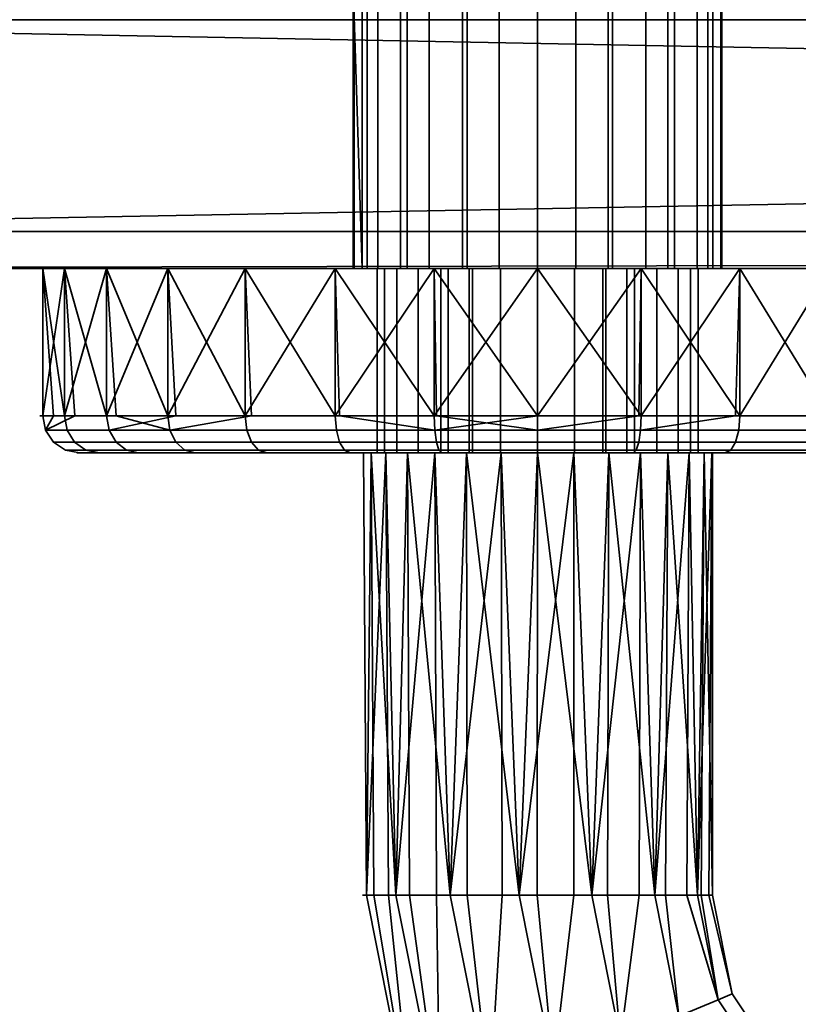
# Model space of a CAD drawing. Header units: millimetres. Extents: x -503 to 6703, y -110 to 249.
# Tile 5 of 256: x -282 to -240, y -83 to -30. Entities that reach past the tile are written whole.
import ezdxf

# ---------------------------------------------------------------- set-up
doc = ezdxf.new("R2010")
doc.units = ezdxf.units.MM
doc.layers.add('151', color=7, linetype='Continuous', true_color=0xffffff)

# ---------------------------------------------------------------- blocks, each defined once
blk = doc.blocks.new('UG_SURFACE_013')
at = {"layer": '151', "color": 35, "linetype": 'Continuous', "lineweight": 35}
for points in [[(-263.239, -43.5, 1011.173), (-263.239, -28, 1011.173), (-264, -28, 1015), (-264, -43.5, 1015)], [(-264, -28, 1015), (-264, -28, 1032), (-264, -43.5, 1032), (-264, -43.5, 1015)], [(-264, -43.5, 1032), (-264, -28, 1032), (-263.239, -28, 1035.827), (-263.239, -43.5, 1035.827)], [(-263.511, -43.5, 1107.09), (-263.945, -43.5, 1102.955), (-264, -28.1, 1104)], [(-263.945, -43.5, 1102.955), (-263.945, -28.1, 1102.955), (-264, -28.1, 1104)], [(-264, -28.1, 1104), (-263.511, -28.1, 1107.09), (-263.511, -43.5, 1107.09)], [(-262.66, -43.5, 1099), (-262.66, -28.1, 1099), (-263.945, -28.1, 1102.955), (-263.945, -43.5, 1102.955)], [(-263.511, -43.5, 1107.09), (-263.511, -28.1, 1107.09), (-261.431, -28.1, 1110.691), (-261.431, -43.5, 1110.691)], [(-261.071, -43.5, 1007.929), (-261.071, -28, 1007.929), (-263.239, -28, 1011.173), (-263.239, -43.5, 1011.173)], [(-263.239, -43.5, 1035.827), (-263.239, -28, 1035.827), (-261.071, -28, 1039.071), (-261.071, -43.5, 1039.071)], [(-259.878, -43.5, 1095.91), (-259.878, -28.1, 1095.91), (-262.66, -28.1, 1099), (-262.66, -43.5, 1099)], [(-261.431, -43.5, 1110.691), (-261.431, -28.1, 1110.691), (-258.067, -28.1, 1113.135), (-258.067, -43.5, 1113.135)], [(-257.827, -43.5, 1005.761), (-257.827, -28, 1005.761), (-261.071, -28, 1007.929), (-261.071, -43.5, 1007.929)], [(-261.071, -43.5, 1039.071), (-261.071, -28, 1039.071), (-257.827, -28, 1041.239), (-257.827, -43.5, 1041.239)], [(-256.079, -43.5, 1094.218), (-256.079, -28.1, 1094.218), (-259.878, -28.1, 1095.91), (-259.878, -43.5, 1095.91)], [(-258.067, -43.5, 1113.135), (-258.067, -28.1, 1113.135), (-254, -28.1, 1114), (-254, -43.5, 1114)], [(-254, -43.5, 1005), (-254, -28, 1005), (-257.827, -28, 1005.761), (-257.827, -43.5, 1005.761)], [(-257.827, -43.5, 1041.239), (-257.827, -28, 1041.239), (-254, -28, 1042), (-254, -43.5, 1042)], [(-251.921, -43.5, 1094.218), (-251.921, -28.1, 1094.218), (-256.079, -28.1, 1094.218), (-256.079, -43.5, 1094.218)], [(-250.173, -43.5, 1005.761), (-250.173, -28, 1005.761), (-254, -28, 1005), (-254, -43.5, 1005)], [(-254, -43.5, 1042), (-254, -28, 1042), (-250.173, -28, 1041.239), (-250.173, -43.5, 1041.239)], [(-254, -43.5, 1114), (-254, -28.1, 1114), (-249.933, -28.1, 1113.135), (-249.933, -43.5, 1113.135)], [(-248.122, -43.5, 1095.91), (-248.122, -28.1, 1095.91), (-251.921, -28.1, 1094.218), (-251.921, -43.5, 1094.218)], [(-246.929, -43.5, 1007.929), (-246.929, -28, 1007.929), (-250.173, -28, 1005.761), (-250.173, -43.5, 1005.761)], [(-250.173, -43.5, 1041.239), (-250.173, -28, 1041.239), (-246.929, -28, 1039.071), (-246.929, -43.5, 1039.071)], [(-249.933, -43.5, 1113.135), (-249.933, -28.1, 1113.135), (-246.569, -28.1, 1110.691), (-246.569, -43.5, 1110.691)], [(-245.34, -43.5, 1099), (-245.34, -28.1, 1099), (-248.122, -28.1, 1095.91), (-248.122, -43.5, 1095.91)], [(-244.761, -43.5, 1011.173), (-244.761, -28, 1011.173), (-246.929, -28, 1007.929), (-246.929, -43.5, 1007.929)], [(-246.929, -43.5, 1039.071), (-246.929, -28, 1039.071), (-244.761, -28, 1035.827), (-244.761, -43.5, 1035.827)], [(-246.569, -43.5, 1110.691), (-246.569, -28.1, 1110.691), (-244.489, -28.1, 1107.09), (-244.489, -43.5, 1107.09)], [(-244.055, -43.5, 1102.955), (-244.055, -28.1, 1102.955), (-245.34, -28.1, 1099), (-245.34, -43.5, 1099)], [(-244, -43.5, 1015), (-244, -28, 1015), (-244.761, -28, 1011.173), (-244.761, -43.5, 1011.173)], [(-244.761, -43.5, 1035.827), (-244.761, -28, 1035.827), (-244, -28, 1032), (-244, -43.5, 1032)], [(-244.489, -43.5, 1107.09), (-244.489, -28.1, 1107.09), (-244.055, -28.1, 1102.955), (-244.055, -43.5, 1102.955)], [(-244, -28, 1032), (-244, -28, 1015), (-244, -43.5, 1015), (-244, -43.5, 1032)], [(-322, -30, 2030), (-322, -43.5, 2030), (322, -43.5, 2030), (322, -42.218, 2030)], [(322, -42.218, 2030), (322, -30, 2030), (-322, -30, 2030)], [(-309, -30), (309, -30), (-322, -41.5)], [(309, -30), (322, -30), (322, -41.5), (-322, -41.5)], [(-322, -43.5, 2), (-322, -41.5), (322, -41.5), (322, -42.218, 0.718)], [(322, -42.218, 0.718), (322, -43.5, 2), (-322, -43.5, 2)], [(-322, -43.5, 2030), (-279.679, -43.5, 1032.344), (-280.852, -43.5, 1101.178)], [(-280.852, -43.5, 1101.178), (-279.679, -43.5, 1112.343), (-322, -43.5, 2030)], [(-279.679, -43.5, 1112.343), (-274.065, -43.5, 1122.066), (-322, -43.5, 2030)], [(-322, -43.5, 2), (322, -43.5, 2), (322, -43.5, 143.825)], [(-322, -43.5, 2), (-277.383, -43.5, 1010.5), (-280.852, -43.5, 1021.178)], [(-274.065, -43.5, 1122.066), (-264.982, -43.5, 1128.666), (-322, -43.5, 2030)], [(-280.852, -43.5, 1021.178), (-322, -43.5, 2030), (-322, -43.5, 2)], [(-280.852, -43.5, 1021.178), (-279.679, -43.5, 1032.344), (-322, -43.5, 2030)], [(-322, -43.5, 2030), (-264.982, -43.5, 1128.666), (-254, -43.5, 1131)], [(-322, -43.5, 2), (-259.614, -43.5, 997.59), (-269.87, -43.5, 1002.156)], [(-254, -43.5, 1131), (-243.018, -43.5, 1128.666), (322, -43.5, 2030), (-322, -43.5, 2030)], [(-269.87, -43.5, 1002.156), (-277.383, -43.5, 1010.5), (-322, -43.5, 2)], [(-322, -43.5, 2), (-248.386, -43.5, 997.59), (-259.614, -43.5, 997.59)], [(322, -43.5, 143.825), (-238.13, -43.5, 1002.156), (-248.386, -43.5, 997.59), (-322, -43.5, 2)], [(-280.852, -43.5, 1101.178), (-279.679, -43.5, 1032.344), (-274.065, -43.5, 1042.067)], [(-274.065, -43.5, 1042.067), (-264.982, -43.5, 1048.666), (-280.852, -43.5, 1101.178)], [(-277.383, -43.5, 1090.5), (-280.852, -43.5, 1101.178), (-264.982, -43.5, 1048.666)], [(-279.679, -51.5, 1015.657), (-280.852, -43.5, 1021.178), (-277.383, -43.5, 1010.5)], [(-280.852, -43.5, 1021.178), (-280.265, -51.5, 1021.239), (-280.852, -51.5, 1026.822)], [(-280.852, -51.5, 1026.822), (-279.679, -43.5, 1032.344), (-280.852, -43.5, 1021.178)], [(-280.852, -51.5, 1026.822), (-279.117, -51.5, 1032.161), (-279.679, -43.5, 1032.344)], [(-279.679, -51.5, 1015.657), (-280.265, -51.5, 1021.239), (-280.852, -43.5, 1021.178)], [(-280.852, -43.5, 1101.178), (-280.852, -51.5, 1101.178), (-279.679, -51.5, 1112.343), (-279.679, -43.5, 1112.343)], [(-277.383, -43.5, 1090.5), (-277.383, -51.5, 1090.5), (-280.852, -51.5, 1101.178), (-280.852, -43.5, 1101.178)], [(-277.383, -43.5, 1010.5), (-276.872, -51.5, 1010.795), (-279.679, -51.5, 1015.657)], [(-279.679, -43.5, 1032.344), (-279.117, -51.5, 1032.161), (-277.383, -51.5, 1037.5)], [(-277.383, -51.5, 1037.5), (-274.065, -43.5, 1042.067), (-279.679, -43.5, 1032.344)], [(-279.679, -43.5, 1112.343), (-279.679, -51.5, 1112.343), (-274.065, -51.5, 1122.066), (-274.065, -43.5, 1122.066)], [(-269.87, -43.5, 1082.157), (-277.383, -43.5, 1090.5), (-264.982, -43.5, 1048.666)], [(-277.383, -43.5, 1010.5), (-269.87, -43.5, 1002.156), (-274.065, -51.5, 1005.934)], [(-277.383, -51.5, 1037.5), (-273.626, -51.5, 1041.672), (-274.065, -43.5, 1042.067)], [(-274.065, -51.5, 1005.934), (-276.872, -51.5, 1010.795), (-277.383, -43.5, 1010.5)], [(-269.87, -43.5, 1082.157), (-269.87, -51.5, 1082.157), (-277.383, -51.5, 1090.5), (-277.383, -43.5, 1090.5)], [(-269.87, -43.5, 1002.156), (-269.523, -51.5, 1002.634), (-274.065, -51.5, 1005.934)], [(-274.065, -43.5, 1042.067), (-273.626, -51.5, 1041.672), (-269.87, -51.5, 1045.843)], [(-269.87, -51.5, 1045.843), (-264.982, -43.5, 1048.666), (-274.065, -43.5, 1042.067)], [(-274.065, -43.5, 1122.066), (-274.065, -51.5, 1122.066), (-264.982, -51.5, 1128.666), (-264.982, -43.5, 1128.666)], [(-264.982, -43.5, 1048.666), (-259.614, -43.5, 1077.59), (-269.87, -43.5, 1082.157)], [(-269.87, -43.5, 1002.156), (-259.614, -43.5, 997.59), (-264.982, -51.5, 999.334)], [(-269.87, -51.5, 1045.843), (-264.742, -51.5, 1048.127), (-264.982, -43.5, 1048.666)], [(-264.982, -51.5, 999.334), (-269.523, -51.5, 1002.634), (-269.87, -43.5, 1002.156)], [(-259.614, -43.5, 1077.59), (-259.614, -51.5, 1077.59), (-269.87, -51.5, 1082.157), (-269.87, -43.5, 1082.157)], [(-259.614, -43.5, 1077.59), (-264.982, -43.5, 1048.666), (-254, -43.5, 1051)], [(-259.614, -43.5, 997.59), (-259.491, -51.5, 998.167), (-264.982, -51.5, 999.334)], [(-264.982, -43.5, 1048.666), (-264.742, -51.5, 1048.127), (-259.614, -51.5, 1050.41)], [(-259.614, -51.5, 1050.41), (-254, -43.5, 1051), (-264.982, -43.5, 1048.666)], [(-264.982, -43.5, 1128.666), (-264.982, -51.5, 1128.666), (-254, -51.5, 1131), (-254, -43.5, 1131)], [(-259.25, -43.5, 1012.5), (-263.239, -43.5, 1011.173), (-264, -43.5, 1015)], [(-264, -43.5, 1015), (-261.632, -43.5, 1027.721), (-259.25, -43.5, 1025), (-259.25, -43.5, 1012.5)], [(-262.301, -43.5, 1034.767), (-262.711, -43.5, 1031.173), (-264, -43.5, 1032), (-263.239, -43.5, 1035.827)], [(-262.711, -43.5, 1031.173), (-261.632, -43.5, 1027.721), (-264, -43.5, 1015), (-264, -43.5, 1032)], [(-262.66, -43.5, 1099), (-263.945, -43.5, 1102.955), (-263.511, -43.5, 1107.09), (-254, -43.5, 1104)], [(-263.511, -43.5, 1107.09), (-261.431, -43.5, 1110.691), (-258.067, -43.5, 1113.135), (-254, -43.5, 1104)], [(-259.25, -43.5, 1012.5), (-258.85, -43.5, 1010.491), (-261.071, -43.5, 1007.929), (-263.239, -43.5, 1011.173)], [(-263.239, -43.5, 1035.827), (-261.071, -43.5, 1039.071), (-260.473, -43.5, 1037.888), (-262.301, -43.5, 1034.767)], [(-262.711, -43.5, 1031.173), (-262.711, -53.5, 1031.173), (-261.632, -53.5, 1027.721), (-261.632, -43.5, 1027.721)], [(-262.301, -43.5, 1034.767), (-262.301, -53.5, 1034.767), (-262.711, -53.5, 1031.173), (-262.711, -43.5, 1031.173)], [(-256.079, -43.5, 1094.218), (-259.878, -43.5, 1095.91), (-262.66, -43.5, 1099), (-254, -43.5, 1104)], [(-260.473, -43.5, 1037.888), (-260.473, -53.5, 1037.888), (-262.301, -53.5, 1034.767), (-262.301, -43.5, 1034.767)], [(-261.632, -43.5, 1027.721), (-261.632, -53.5, 1027.721), (-259.25, -53.5, 1025), (-259.25, -43.5, 1025)], [(-261.071, -43.5, 1007.929), (-258.85, -43.5, 1010.491), (-257.712, -43.5, 1008.788)], [(-257.712, -43.5, 1008.788), (-256.009, -43.5, 1007.65), (-257.827, -43.5, 1005.761), (-261.071, -43.5, 1007.929)], [(-257.539, -43.5, 1040.002), (-260.473, -43.5, 1037.888), (-261.071, -43.5, 1039.071), (-257.827, -43.5, 1041.239)], [(-257.539, -43.5, 1040.002), (-257.539, -53.5, 1040.002), (-260.473, -53.5, 1037.888), (-260.473, -43.5, 1037.888)], [(-254, -43.5, 1051), (-243.018, -43.5, 1048.666), (-248.386, -43.5, 1077.59), (-259.614, -43.5, 1077.59)], [(-259.614, -43.5, 997.59), (-248.386, -43.5, 997.59), (-254, -51.5, 997)], [(-259.614, -51.5, 1050.41), (-254, -51.5, 1050.41), (-254, -43.5, 1051)], [(-254, -51.5, 997), (-259.491, -51.5, 998.167), (-259.614, -43.5, 997.59)], [(-248.386, -43.5, 1077.59), (-248.386, -51.5, 1077.59), (-259.614, -51.5, 1077.59), (-259.614, -43.5, 1077.59)], [(-259.25, -43.5, 1025), (-259.25, -53.5, 1025), (-259.25, -53.5, 1012.5), (-259.25, -43.5, 1012.5)], [(-259.25, -43.5, 1012.5), (-259.25, -53.5, 1012.5), (-258.85, -53.5, 1010.491), (-258.85, -43.5, 1010.491)], [(-258.85, -43.5, 1010.491), (-258.85, -53.5, 1010.491), (-257.712, -53.5, 1008.788), (-257.712, -43.5, 1008.788)], [(-258.067, -43.5, 1113.135), (-254, -43.5, 1114), (-249.933, -43.5, 1113.135), (-254, -43.5, 1104)], [(-254, -43.5, 1005), (-257.827, -43.5, 1005.761), (-256.009, -43.5, 1007.65), (-254, -43.5, 1007.25)], [(-257.827, -43.5, 1041.239), (-254, -43.5, 1042), (-254, -43.5, 1040.75), (-257.539, -43.5, 1040.002)], [(-257.712, -43.5, 1008.788), (-257.712, -53.5, 1008.788), (-256.009, -53.5, 1007.65), (-256.009, -43.5, 1007.65)], [(-254, -43.5, 1040.75), (-254, -53.5, 1040.75), (-257.539, -53.5, 1040.002), (-257.539, -43.5, 1040.002)], [(-248.122, -43.5, 1095.91), (-251.921, -43.5, 1094.218), (-256.079, -43.5, 1094.218), (-254, -43.5, 1104)], [(-256.009, -43.5, 1007.65), (-256.009, -53.5, 1007.65), (-254, -53.5, 1007.25), (-254, -43.5, 1007.25)], [(-243.018, -43.5, 1048.666), (-254, -43.5, 1051), (-248.386, -51.5, 1050.41)], [(-254, -43.5, 1051), (-254, -51.5, 1050.41), (-248.386, -51.5, 1050.41)], [(-248.386, -43.5, 997.59), (-248.509, -51.5, 998.167), (-254, -51.5, 997)], [(-254, -43.5, 1131), (-254, -51.5, 1131), (-243.018, -51.5, 1128.666), (-243.018, -43.5, 1128.666)], [(-250.461, -43.5, 1040.002), (-250.461, -53.5, 1040.002), (-254, -53.5, 1040.75), (-254, -43.5, 1040.75)], [(-254, -43.5, 1007.25), (-254, -53.5, 1007.25), (-251.991, -53.5, 1007.65), (-251.991, -43.5, 1007.65)], [(-254, -43.5, 1007.25), (-251.991, -43.5, 1007.65), (-250.173, -43.5, 1005.761), (-254, -43.5, 1005)], [(-250.461, -43.5, 1040.002), (-254, -43.5, 1040.75), (-254, -43.5, 1042), (-250.173, -43.5, 1041.239)], [(-254, -43.5, 1104), (-249.933, -43.5, 1113.135), (-246.569, -43.5, 1110.691)], [(-246.569, -43.5, 1110.691), (-244.489, -43.5, 1107.09), (-244.055, -43.5, 1102.955), (-254, -43.5, 1104)], [(-244.055, -43.5, 1102.955), (-245.34, -43.5, 1099), (-248.122, -43.5, 1095.91), (-254, -43.5, 1104)], [(-251.991, -43.5, 1007.65), (-251.991, -53.5, 1007.65), (-250.288, -53.5, 1008.788), (-250.288, -43.5, 1008.788)], [(-251.991, -43.5, 1007.65), (-250.288, -43.5, 1008.788), (-246.929, -43.5, 1007.929), (-250.173, -43.5, 1005.761)], [(-247.527, -43.5, 1037.888), (-247.527, -53.5, 1037.888), (-250.461, -53.5, 1040.002), (-250.461, -43.5, 1040.002)], [(-250.173, -43.5, 1041.239), (-246.929, -43.5, 1039.071), (-247.527, -43.5, 1037.888), (-250.461, -43.5, 1040.002)], [(-250.288, -43.5, 1008.788), (-250.288, -53.5, 1008.788), (-249.15, -53.5, 1010.491), (-249.15, -43.5, 1010.491)], [(-250.288, -43.5, 1008.788), (-249.15, -43.5, 1010.491), (-246.929, -43.5, 1007.929)], [(-249.15, -43.5, 1010.491), (-249.15, -53.5, 1010.491), (-248.75, -53.5, 1012.5), (-248.75, -43.5, 1012.5)], [(-244.761, -43.5, 1011.173), (-246.929, -43.5, 1007.929), (-249.15, -43.5, 1010.491), (-248.75, -43.5, 1012.5)], [(-248.75, -43.5, 1025), (-248.75, -53.5, 1025), (-246.368, -53.5, 1027.721), (-246.368, -43.5, 1027.721)], [(-248.75, -43.5, 1012.5), (-248.75, -53.5, 1012.5), (-248.75, -53.5, 1025), (-248.75, -43.5, 1025)], [(-248.75, -43.5, 1012.5), (-248.75, -43.5, 1025), (-246.368, -43.5, 1027.721), (-244, -43.5, 1015)], [(-244, -43.5, 1015), (-244.761, -43.5, 1011.173), (-248.75, -43.5, 1012.5)], [(-243.018, -51.5, 999.334), (-248.509, -51.5, 998.167), (-248.386, -43.5, 997.59)], [(-238.13, -43.5, 1082.157), (-248.386, -43.5, 1077.59), (-243.018, -43.5, 1048.666), (-233.935, -43.5, 1042.067)], [(-243.018, -51.5, 999.334), (-248.386, -43.5, 997.59), (-238.13, -43.5, 1002.156)], [(-248.386, -51.5, 1050.41), (-243.258, -51.5, 1048.127), (-243.018, -43.5, 1048.666)], [(-238.13, -43.5, 1082.157), (-238.13, -51.5, 1082.157), (-248.386, -51.5, 1077.59), (-248.386, -43.5, 1077.59)], [(-245.699, -43.5, 1034.767), (-245.699, -53.5, 1034.767), (-247.527, -53.5, 1037.888), (-247.527, -43.5, 1037.888)], [(-245.699, -43.5, 1034.767), (-247.527, -43.5, 1037.888), (-246.929, -43.5, 1039.071), (-244.761, -43.5, 1035.827)], [(-246.368, -43.5, 1027.721), (-246.368, -53.5, 1027.721), (-245.289, -53.5, 1031.173), (-245.289, -43.5, 1031.173)], [(-244, -43.5, 1032), (-244, -43.5, 1015), (-246.368, -43.5, 1027.721), (-245.289, -43.5, 1031.173)], [(-245.289, -43.5, 1031.173), (-245.289, -53.5, 1031.173), (-245.699, -53.5, 1034.767), (-245.699, -43.5, 1034.767)], [(-245.289, -43.5, 1031.173), (-245.699, -43.5, 1034.767), (-244.761, -43.5, 1035.827), (-244, -43.5, 1032)], [(-243.018, -43.5, 1048.666), (-243.258, -51.5, 1048.127), (-238.13, -51.5, 1045.843)], [(-243.018, -43.5, 1128.666), (-233.935, -43.5, 1122.066), (322, -43.5, 1636.75), (322, -43.5, 1761.75)], [(322, -43.5, 1761.75), (322, -43.5, 2030), (-243.018, -43.5, 1128.666)], [(-238.13, -51.5, 1045.843), (-233.935, -43.5, 1042.067), (-243.018, -43.5, 1048.666)], [(-238.13, -43.5, 1002.156), (-238.477, -51.5, 1002.634), (-243.018, -51.5, 999.334)], [(-243.018, -43.5, 1128.666), (-243.018, -51.5, 1128.666), (-233.935, -51.5, 1122.066), (-233.935, -43.5, 1122.066)], [(-280.701, -52.265, 1026.806), (-280.852, -51.5, 1026.822), (-280.265, -51.5, 1021.239)], [(-279.117, -51.5, 1032.161), (-280.852, -51.5, 1026.822), (-280.701, -52.265, 1026.806)], [(-279.679, -51.5, 1112.343), (-280.852, -51.5, 1101.178), (-280.701, -52.265, 1101.194), (-279.534, -52.265, 1112.296)], [(-280.852, -51.5, 1101.178), (-277.383, -51.5, 1090.5), (-277.251, -52.265, 1090.576), (-280.701, -52.265, 1101.194)], [(-280.701, -52.265, 1026.806), (-277.251, -52.265, 1037.424), (-277.383, -51.5, 1037.5), (-279.117, -51.5, 1032.161)], [(-280.265, -51.5, 1021.239), (-279.679, -51.5, 1015.657), (-279.534, -52.265, 1015.704), (-280.701, -52.265, 1026.806)], [(-273.952, -52.265, 1006.035), (-279.534, -52.265, 1015.704), (-279.679, -51.5, 1015.657), (-276.872, -51.5, 1010.795)], [(-274.065, -51.5, 1122.066), (-279.679, -51.5, 1112.343), (-279.534, -52.265, 1112.296), (-273.952, -52.265, 1121.965)], [(-273.626, -51.5, 1041.672), (-277.383, -51.5, 1037.5), (-277.251, -52.265, 1037.424)], [(-277.383, -51.5, 1090.5), (-269.87, -51.5, 1082.157), (-269.781, -52.265, 1082.28), (-277.251, -52.265, 1090.576)], [(-277.251, -52.265, 1037.424), (-269.781, -52.265, 1045.72), (-269.87, -51.5, 1045.843), (-273.626, -51.5, 1041.672)], [(-276.872, -51.5, 1010.795), (-274.065, -51.5, 1005.934), (-273.952, -52.265, 1006.035)], [(-273.952, -52.265, 1006.035), (-274.065, -51.5, 1005.934), (-269.523, -51.5, 1002.634)], [(-264.982, -51.5, 1128.666), (-274.065, -51.5, 1122.066), (-273.952, -52.265, 1121.965), (-264.92, -52.265, 1128.527)], [(-269.523, -51.5, 1002.634), (-264.982, -51.5, 999.334), (-264.92, -52.265, 999.473), (-273.952, -52.265, 1006.035)], [(-264.742, -51.5, 1048.127), (-269.87, -51.5, 1045.843), (-269.781, -52.265, 1045.72), (-259.582, -52.265, 1050.261)], [(-269.87, -51.5, 1082.157), (-259.614, -51.5, 1077.59), (-259.582, -52.265, 1077.739), (-269.781, -52.265, 1082.28)], [(-254, -52.265, 997.152), (-264.92, -52.265, 999.473), (-264.982, -51.5, 999.334), (-259.491, -51.5, 998.167)], [(-254, -51.5, 1131), (-264.982, -51.5, 1128.666), (-264.92, -52.265, 1128.527), (-254, -52.265, 1130.848)], [(-259.582, -52.265, 1050.261), (-259.614, -51.5, 1050.41), (-264.742, -51.5, 1048.127)], [(-254, -51.5, 1050.41), (-259.614, -51.5, 1050.41), (-259.582, -52.265, 1050.261)], [(-259.614, -51.5, 1077.59), (-248.386, -51.5, 1077.59), (-248.418, -52.265, 1077.739), (-259.582, -52.265, 1077.739)], [(-259.582, -52.265, 1050.261), (-248.418, -52.265, 1050.261), (-248.386, -51.5, 1050.41), (-254, -51.5, 1050.41)], [(-259.491, -51.5, 998.167), (-254, -51.5, 997), (-254, -52.265, 997.152)], [(-254, -52.265, 997.152), (-254, -51.5, 997), (-248.509, -51.5, 998.167)], [(-248.509, -51.5, 998.167), (-243.018, -51.5, 999.334), (-243.08, -52.265, 999.473), (-254, -52.265, 997.152)], [(-243.018, -51.5, 1128.666), (-254, -51.5, 1131), (-254, -52.265, 1130.848), (-243.08, -52.265, 1128.527)], [(-248.418, -52.265, 1050.261), (-238.219, -52.265, 1045.72), (-238.13, -51.5, 1045.843), (-243.258, -51.5, 1048.127)], [(-243.258, -51.5, 1048.127), (-248.386, -51.5, 1050.41), (-248.418, -52.265, 1050.261)], [(-248.386, -51.5, 1077.59), (-238.13, -51.5, 1082.157), (-238.219, -52.265, 1082.28), (-248.418, -52.265, 1077.739)], [(-234.048, -52.265, 1006.035), (-243.08, -52.265, 999.473), (-243.018, -51.5, 999.334), (-238.477, -51.5, 1002.634)], [(-233.935, -51.5, 1122.066), (-243.018, -51.5, 1128.666), (-243.08, -52.265, 1128.527), (-234.048, -52.265, 1121.965)], [(-279.121, -52.914, 1015.838), (-280.27, -52.914, 1026.761), (-280.701, -52.265, 1026.806), (-279.534, -52.265, 1015.704)], [(-280.27, -52.914, 1026.761), (-276.875, -52.914, 1037.207), (-277.251, -52.265, 1037.424), (-280.701, -52.265, 1026.806)], [(-279.534, -52.265, 1112.296), (-280.701, -52.265, 1101.194), (-280.27, -52.914, 1101.239), (-279.121, -52.914, 1112.162)], [(-280.701, -52.265, 1101.194), (-277.251, -52.265, 1090.576), (-276.875, -52.914, 1090.793), (-280.27, -52.914, 1101.239)], [(-273.63, -52.914, 1006.325), (-279.121, -52.914, 1015.838), (-279.534, -52.265, 1015.704), (-273.952, -52.265, 1006.035)], [(-273.952, -52.265, 1121.965), (-279.534, -52.265, 1112.296), (-279.121, -52.914, 1112.162), (-273.63, -52.914, 1121.675)], [(-276.875, -52.914, 1037.207), (-269.526, -52.914, 1045.37), (-269.781, -52.265, 1045.72), (-277.251, -52.265, 1037.424)], [(-277.251, -52.265, 1090.576), (-269.781, -52.265, 1082.28), (-269.526, -52.914, 1082.63), (-276.875, -52.914, 1090.793)], [(-264.744, -52.914, 999.869), (-273.63, -52.914, 1006.325), (-273.952, -52.265, 1006.035), (-264.92, -52.265, 999.473)], [(-264.92, -52.265, 1128.527), (-273.952, -52.265, 1121.965), (-273.63, -52.914, 1121.675), (-264.744, -52.914, 1128.131)], [(-269.526, -52.914, 1045.37), (-259.492, -52.914, 1049.837), (-259.582, -52.265, 1050.261), (-269.781, -52.265, 1045.72)], [(-269.781, -52.265, 1082.28), (-259.582, -52.265, 1077.739), (-259.492, -52.914, 1078.163), (-269.526, -52.914, 1082.63)], [(-254, -52.914, 997.586), (-264.744, -52.914, 999.869), (-264.92, -52.265, 999.473), (-254, -52.265, 997.152)], [(-254, -52.265, 1130.848), (-264.92, -52.265, 1128.527), (-264.744, -52.914, 1128.131), (-254, -52.914, 1130.414)], [(-259.492, -52.914, 1049.837), (-248.508, -52.914, 1049.837), (-248.418, -52.265, 1050.261), (-259.582, -52.265, 1050.261)], [(-259.582, -52.265, 1077.739), (-248.418, -52.265, 1077.739), (-248.508, -52.914, 1078.163), (-259.492, -52.914, 1078.163)], [(-243.256, -52.914, 999.869), (-254, -52.914, 997.586), (-254, -52.265, 997.152), (-243.08, -52.265, 999.473)], [(-243.08, -52.265, 1128.527), (-254, -52.265, 1130.848), (-254, -52.914, 1130.414), (-243.256, -52.914, 1128.131)], [(-248.508, -52.914, 1049.837), (-238.474, -52.914, 1045.37), (-238.219, -52.265, 1045.72), (-248.418, -52.265, 1050.261)], [(-248.418, -52.265, 1077.739), (-238.219, -52.265, 1082.28), (-238.474, -52.914, 1082.63), (-248.508, -52.914, 1078.163)], [(-234.37, -52.914, 1006.325), (-243.256, -52.914, 999.869), (-243.08, -52.265, 999.473), (-234.048, -52.265, 1006.035)], [(-234.048, -52.265, 1121.965), (-243.08, -52.265, 1128.527), (-243.256, -52.914, 1128.131), (-234.37, -52.914, 1121.675)], [(-278.504, -53.348, 1016.038), (-279.624, -53.348, 1026.693), (-280.27, -52.914, 1026.761), (-279.121, -52.914, 1015.838)], [(-279.624, -53.348, 1026.693), (-276.313, -53.348, 1036.883), (-276.875, -52.914, 1037.207), (-280.27, -52.914, 1026.761)], [(-279.121, -52.914, 1112.162), (-280.27, -52.914, 1101.239), (-279.624, -53.348, 1101.307), (-278.504, -53.348, 1111.962)], [(-280.27, -52.914, 1101.239), (-276.875, -52.914, 1090.793), (-276.313, -53.348, 1091.117), (-279.624, -53.348, 1101.307)], [(-277.776, -53.5, 1016.275), (-278.863, -53.5, 1026.613), (-279.624, -53.348, 1026.693), (-278.504, -53.348, 1016.038)], [(-278.863, -53.5, 1026.613), (-275.651, -53.5, 1036.5), (-276.313, -53.348, 1036.883), (-279.624, -53.348, 1026.693)], [(-278.504, -53.348, 1111.962), (-279.624, -53.348, 1101.307), (-278.863, -53.5, 1101.387), (-277.776, -53.5, 1111.725)], [(-279.624, -53.348, 1101.307), (-276.313, -53.348, 1091.117), (-275.651, -53.5, 1091.5), (-278.863, -53.5, 1101.387)], [(-273.147, -53.348, 1006.76), (-278.504, -53.348, 1016.038), (-279.121, -52.914, 1015.838), (-273.63, -52.914, 1006.325)], [(-273.63, -52.914, 1121.675), (-279.121, -52.914, 1112.162), (-278.504, -53.348, 1111.962), (-273.147, -53.348, 1121.24)], [(-272.579, -53.5, 1007.272), (-277.776, -53.5, 1016.275), (-278.504, -53.348, 1016.038), (-273.147, -53.348, 1006.76)], [(-273.147, -53.348, 1121.24), (-278.504, -53.348, 1111.962), (-277.776, -53.5, 1111.725), (-272.579, -53.5, 1120.728)], [(-276.313, -53.348, 1036.883), (-269.145, -53.348, 1044.845), (-269.526, -52.914, 1045.37), (-276.875, -52.914, 1037.207)], [(-276.875, -52.914, 1090.793), (-269.526, -52.914, 1082.63), (-269.145, -53.348, 1083.155), (-276.313, -53.348, 1091.117)], [(-275.651, -53.5, 1036.5), (-268.695, -53.5, 1044.225), (-269.145, -53.348, 1044.845), (-276.313, -53.348, 1036.883)], [(-276.313, -53.348, 1091.117), (-269.145, -53.348, 1083.155), (-268.695, -53.5, 1083.775), (-275.651, -53.5, 1091.5)], [(-264.48, -53.348, 1000.462), (-273.147, -53.348, 1006.76), (-273.63, -52.914, 1006.325), (-264.744, -52.914, 999.869)], [(-264.744, -52.914, 1128.131), (-273.63, -52.914, 1121.675), (-273.147, -53.348, 1121.24), (-264.48, -53.348, 1127.538)], [(-264.168, -53.5, 1001.161), (-272.579, -53.5, 1007.272), (-273.147, -53.348, 1006.76), (-264.48, -53.348, 1000.462)], [(-264.48, -53.348, 1127.538), (-273.147, -53.348, 1121.24), (-272.579, -53.5, 1120.728), (-264.168, -53.5, 1126.839)], [(-269.145, -53.348, 1044.845), (-259.357, -53.348, 1049.202), (-259.492, -52.914, 1049.837), (-269.526, -52.914, 1045.37)], [(-269.526, -52.914, 1082.63), (-259.492, -52.914, 1078.163), (-259.357, -53.348, 1078.798), (-269.145, -53.348, 1083.155)], [(-268.695, -53.5, 1044.225), (-259.198, -53.5, 1048.454), (-259.357, -53.348, 1049.202), (-269.145, -53.348, 1044.845)], [(-269.145, -53.348, 1083.155), (-259.357, -53.348, 1078.798), (-259.198, -53.5, 1079.546), (-268.695, -53.5, 1083.775)], [(-254, -53.348, 998.235), (-264.48, -53.348, 1000.462), (-264.744, -52.914, 999.869), (-254, -52.914, 997.586)], [(-254, -52.914, 1130.414), (-264.744, -52.914, 1128.131), (-264.48, -53.348, 1127.538), (-254, -53.348, 1129.765)], [(-254, -53.5, 999), (-264.168, -53.5, 1001.161), (-264.48, -53.348, 1000.462), (-254, -53.348, 998.235)], [(-254, -53.348, 1129.765), (-264.48, -53.348, 1127.538), (-264.168, -53.5, 1126.839), (-254, -53.5, 1129)], [(-259.357, -53.348, 1049.202), (-248.643, -53.348, 1049.202), (-248.508, -52.914, 1049.837), (-259.492, -52.914, 1049.837)], [(-259.492, -52.914, 1078.163), (-248.508, -52.914, 1078.163), (-248.643, -53.348, 1078.798), (-259.357, -53.348, 1078.798)], [(-259.198, -53.5, 1048.454), (-248.802, -53.5, 1048.454), (-248.643, -53.348, 1049.202), (-259.357, -53.348, 1049.202)], [(-259.357, -53.348, 1078.798), (-248.643, -53.348, 1078.798), (-248.802, -53.5, 1079.546), (-259.198, -53.5, 1079.546)], [(-243.52, -53.348, 1000.462), (-254, -53.348, 998.235), (-254, -52.914, 997.586), (-243.256, -52.914, 999.869)], [(-243.256, -52.914, 1128.131), (-254, -52.914, 1130.414), (-254, -53.348, 1129.765), (-243.52, -53.348, 1127.538)], [(-243.832, -53.5, 1001.161), (-254, -53.5, 999), (-254, -53.348, 998.235), (-243.52, -53.348, 1000.462)], [(-243.52, -53.348, 1127.538), (-254, -53.348, 1129.765), (-254, -53.5, 1129), (-243.832, -53.5, 1126.839)], [(-248.802, -53.5, 1048.454), (-239.305, -53.5, 1044.225), (-238.855, -53.348, 1044.845), (-248.643, -53.348, 1049.202)], [(-248.643, -53.348, 1078.798), (-238.855, -53.348, 1083.155), (-239.305, -53.5, 1083.775), (-248.802, -53.5, 1079.546)], [(-248.643, -53.348, 1049.202), (-238.855, -53.348, 1044.845), (-238.474, -52.914, 1045.37), (-248.508, -52.914, 1049.837)], [(-248.508, -52.914, 1078.163), (-238.474, -52.914, 1082.63), (-238.855, -53.348, 1083.155), (-248.643, -53.348, 1078.798)], [(-235.421, -53.5, 1007.272), (-243.832, -53.5, 1001.161), (-243.52, -53.348, 1000.462), (-234.853, -53.348, 1006.76)], [(-234.853, -53.348, 1121.24), (-243.52, -53.348, 1127.538), (-243.832, -53.5, 1126.839), (-235.421, -53.5, 1120.728)], [(-234.853, -53.348, 1006.76), (-243.52, -53.348, 1000.462), (-243.256, -52.914, 999.869), (-234.37, -52.914, 1006.325)], [(-234.37, -52.914, 1121.675), (-243.256, -52.914, 1128.131), (-243.52, -53.348, 1127.538), (-234.853, -53.348, 1121.24)], [(-277.776, -53.5, 1111.725), (-278.863, -53.5, 1101.387), (-263.448, -53.5, 1103.007), (-263.035, -53.5, 1106.936)], [(-262.227, -53.5, 1099.25), (-263.448, -53.5, 1103.007), (-278.863, -53.5, 1101.387), (-275.651, -53.5, 1091.5)], [(-275.651, -53.5, 1036.5), (-278.863, -53.5, 1026.613), (-262.711, -53.5, 1031.173), (-262.301, -53.5, 1034.767)], [(-278.863, -53.5, 1026.613), (-277.776, -53.5, 1016.275), (-261.632, -53.5, 1027.721), (-262.711, -53.5, 1031.173)], [(-272.579, -53.5, 1120.728), (-277.776, -53.5, 1111.725), (-263.035, -53.5, 1106.936), (-261.06, -53.5, 1110.357)], [(-277.776, -53.5, 1016.275), (-272.579, -53.5, 1007.272), (-259.25, -53.5, 1012.5), (-259.25, -53.5, 1025)], [(-259.25, -53.5, 1025), (-261.632, -53.5, 1027.721), (-277.776, -53.5, 1016.275)], [(-259.584, -53.5, 1096.314), (-262.227, -53.5, 1099.25), (-275.651, -53.5, 1091.5), (-268.695, -53.5, 1083.775)], [(-262.301, -53.5, 1034.767), (-260.473, -53.5, 1037.888), (-268.695, -53.5, 1044.225), (-275.651, -53.5, 1036.5)], [(-261.06, -53.5, 1110.357), (-257.864, -53.5, 1112.679), (-264.168, -53.5, 1126.839), (-272.579, -53.5, 1120.728)], [(-272.579, -53.5, 1007.272), (-258.85, -53.5, 1010.491), (-259.25, -53.5, 1012.5)], [(-257.712, -53.5, 1008.788), (-258.85, -53.5, 1010.491), (-272.579, -53.5, 1007.272), (-264.168, -53.5, 1001.161)], [(-268.695, -53.5, 1083.775), (-259.198, -53.5, 1079.546), (-255.975, -53.5, 1094.708), (-259.584, -53.5, 1096.314)], [(-259.198, -53.5, 1048.454), (-268.695, -53.5, 1044.225), (-260.473, -53.5, 1037.888), (-257.539, -53.5, 1040.002)], [(-254, -53.5, 1129), (-264.168, -53.5, 1126.839), (-257.864, -53.5, 1112.679), (-254, -53.5, 1113.5)], [(-264.168, -53.5, 1001.161), (-256.009, -53.5, 1007.65), (-257.712, -53.5, 1008.788)], [(-264.168, -53.5, 1001.161), (-254, -53.5, 999), (-254, -53.5, 1007.25), (-256.009, -53.5, 1007.65)], [(-263.292, -77.5, 1102.025), (-263.448, -53.5, 1103.007), (-262.227, -53.5, 1099.25)], [(-263.448, -53.5, 1103.007), (-263.292, -77.5, 1103.007), (-263.292, -77.5, 1105.975)], [(-263.292, -77.5, 1105.975), (-263.035, -53.5, 1106.936), (-263.448, -53.5, 1103.007)], [(-263.292, -77.5, 1102.025), (-263.292, -77.5, 1103.007), (-263.448, -53.5, 1103.007)], [(-262.227, -53.5, 1099.25), (-262.085, -77.5, 1099.313), (-263.292, -77.5, 1102.025)], [(-263.292, -77.5, 1105.975), (-262.893, -77.5, 1106.872), (-263.035, -53.5, 1106.936)], [(-263.035, -53.5, 1106.936), (-262.893, -77.5, 1106.872), (-261.686, -77.5, 1109.584)], [(-261.686, -77.5, 1109.584), (-261.06, -53.5, 1110.357), (-263.035, -53.5, 1106.936)], [(-261.686, -77.5, 1098.416), (-262.227, -53.5, 1099.25), (-259.584, -53.5, 1096.314)], [(-261.686, -77.5, 1098.416), (-262.085, -77.5, 1099.313), (-262.227, -53.5, 1099.25)], [(-259.584, -53.5, 1096.314), (-259.48, -77.5, 1096.43), (-261.686, -77.5, 1098.416)], [(-261.686, -77.5, 1109.584), (-260.956, -77.5, 1110.241), (-261.06, -53.5, 1110.357)], [(-261.06, -53.5, 1110.357), (-260.956, -77.5, 1110.241), (-258.75, -77.5, 1112.227)], [(-258.75, -77.5, 1112.227), (-257.864, -53.5, 1112.679), (-261.06, -53.5, 1110.357)], [(-258.75, -77.5, 1095.773), (-259.584, -53.5, 1096.314), (-255.975, -53.5, 1094.708)], [(-258.75, -77.5, 1095.773), (-259.48, -77.5, 1096.43), (-259.584, -53.5, 1096.314)], [(-259.198, -53.5, 1079.546), (-248.802, -53.5, 1079.546), (-252.025, -53.5, 1094.708), (-255.975, -53.5, 1094.708)], [(-257.539, -53.5, 1040.002), (-254, -53.5, 1040.75), (-248.802, -53.5, 1048.454), (-259.198, -53.5, 1048.454)], [(-255.975, -53.5, 1094.708), (-255.927, -77.5, 1094.856), (-258.75, -77.5, 1095.773)], [(-258.75, -77.5, 1112.227), (-257.816, -77.5, 1112.531), (-257.864, -53.5, 1112.679)], [(-257.864, -53.5, 1112.679), (-257.816, -77.5, 1112.531), (-254.993, -77.5, 1113.448)], [(-254.993, -77.5, 1113.448), (-254, -53.5, 1113.5), (-257.864, -53.5, 1112.679)], [(-254.993, -77.5, 1094.552), (-255.975, -53.5, 1094.708), (-252.025, -53.5, 1094.708)], [(-254.993, -77.5, 1094.552), (-255.927, -77.5, 1094.856), (-255.975, -53.5, 1094.708)], [(-252.025, -53.5, 1094.708), (-252.041, -77.5, 1094.862), (-254.993, -77.5, 1094.552)], [(-254.993, -77.5, 1113.448), (-254.016, -77.5, 1113.345), (-254, -53.5, 1113.5)], [(-254, -53.5, 1113.5), (-254.016, -77.5, 1113.345), (-251.064, -77.5, 1113.035)], [(-254, -53.5, 1113.5), (-250.136, -53.5, 1112.679), (-243.832, -53.5, 1126.839), (-254, -53.5, 1129)], [(-251.064, -77.5, 1113.035), (-250.136, -53.5, 1112.679), (-254, -53.5, 1113.5)], [(-248.802, -53.5, 1048.454), (-254, -53.5, 1040.75), (-250.461, -53.5, 1040.002)], [(-251.991, -53.5, 1007.65), (-254, -53.5, 1007.25), (-254, -53.5, 999), (-243.832, -53.5, 1001.161)], [(-251.064, -77.5, 1094.965), (-252.041, -77.5, 1094.862), (-252.025, -53.5, 1094.708)], [(-248.416, -53.5, 1096.314), (-252.025, -53.5, 1094.708), (-248.802, -53.5, 1079.546), (-239.305, -53.5, 1083.775)], [(-251.064, -77.5, 1094.965), (-252.025, -53.5, 1094.708), (-248.416, -53.5, 1096.314)], [(-243.832, -53.5, 1001.161), (-250.288, -53.5, 1008.788), (-251.991, -53.5, 1007.65)], [(-248.416, -53.5, 1096.314), (-248.494, -77.5, 1096.449), (-251.064, -77.5, 1094.965)], [(-251.064, -77.5, 1113.035), (-250.214, -77.5, 1112.544), (-250.136, -53.5, 1112.679)], [(-250.461, -53.5, 1040.002), (-247.527, -53.5, 1037.888), (-239.305, -53.5, 1044.225), (-248.802, -53.5, 1048.454)], [(-243.832, -53.5, 1001.161), (-235.421, -53.5, 1007.272), (-249.15, -53.5, 1010.491), (-250.288, -53.5, 1008.788)], [(-250.136, -53.5, 1112.679), (-250.214, -77.5, 1112.544), (-247.643, -77.5, 1111.06)], [(-235.421, -53.5, 1120.728), (-243.832, -53.5, 1126.839), (-250.136, -53.5, 1112.679), (-246.94, -53.5, 1110.357)], [(-247.643, -77.5, 1111.06), (-246.94, -53.5, 1110.357), (-250.136, -53.5, 1112.679)], [(-248.75, -53.5, 1012.5), (-249.15, -53.5, 1010.491), (-235.421, -53.5, 1007.272)], [(-230.224, -53.5, 1016.275), (-246.368, -53.5, 1027.721), (-248.75, -53.5, 1025)], [(-248.75, -53.5, 1025), (-248.75, -53.5, 1012.5), (-235.421, -53.5, 1007.272), (-230.224, -53.5, 1016.275)], [(-247.643, -77.5, 1096.94), (-248.494, -77.5, 1096.449), (-248.416, -53.5, 1096.314)], [(-239.305, -53.5, 1083.775), (-232.349, -53.5, 1091.5), (-245.773, -53.5, 1099.25), (-248.416, -53.5, 1096.314)], [(-247.643, -77.5, 1096.94), (-248.416, -53.5, 1096.314), (-245.773, -53.5, 1099.25)], [(-245.773, -53.5, 1099.25), (-245.899, -77.5, 1099.341), (-247.643, -77.5, 1096.94)], [(-247.643, -77.5, 1111.06), (-247.066, -77.5, 1110.265), (-246.94, -53.5, 1110.357)], [(-232.349, -53.5, 1036.5), (-239.305, -53.5, 1044.225), (-247.527, -53.5, 1037.888), (-245.699, -53.5, 1034.767)], [(-246.94, -53.5, 1110.357), (-247.066, -77.5, 1110.265), (-245.321, -77.5, 1107.864)], [(-230.224, -53.5, 1111.725), (-235.421, -53.5, 1120.728), (-246.94, -53.5, 1110.357), (-244.965, -53.5, 1106.936)], [(-245.321, -77.5, 1107.864), (-244.965, -53.5, 1106.936), (-246.94, -53.5, 1110.357)], [(-245.289, -53.5, 1031.173), (-246.368, -53.5, 1027.721), (-230.224, -53.5, 1016.275), (-229.137, -53.5, 1026.613)], [(-245.321, -77.5, 1100.136), (-245.899, -77.5, 1099.341), (-245.773, -53.5, 1099.25)], [(-244.552, -53.5, 1103.007), (-245.773, -53.5, 1099.25), (-232.349, -53.5, 1091.5), (-229.137, -53.5, 1101.387)], [(-245.321, -77.5, 1100.136), (-245.773, -53.5, 1099.25), (-244.552, -53.5, 1103.007)], [(-229.137, -53.5, 1026.613), (-232.349, -53.5, 1036.5), (-245.699, -53.5, 1034.767), (-245.289, -53.5, 1031.173)], [(-244.552, -53.5, 1103.007), (-244.704, -77.5, 1103.039), (-245.321, -77.5, 1100.136)], [(-245.321, -77.5, 1107.864), (-245.117, -77.5, 1106.903), (-244.965, -53.5, 1106.936)], [(-244.965, -53.5, 1106.936), (-245.117, -77.5, 1106.903), (-244.5, -77.5, 1104)], [(-229.137, -53.5, 1101.387), (-230.224, -53.5, 1111.725), (-244.965, -53.5, 1106.936), (-244.5, -53.5, 1104)], [(-244.5, -77.5, 1104), (-244.5, -53.5, 1104), (-244.965, -53.5, 1106.936)], [(-244.5, -77.5, 1104), (-244.704, -77.5, 1103.039), (-244.552, -53.5, 1103.007)], [(-244.5, -53.5, 1104), (-244.552, -53.5, 1103.007), (-229.137, -53.5, 1101.387)], [(-244.552, -53.5, 1103.007), (-244.5, -53.5, 1104), (-244.5, -77.5, 1104)], [(-260.796, -90.049, 1102.025), (-263.292, -77.5, 1102.025), (-262.085, -77.5, 1099.313)], [(-260.796, -90.049, 1102.025), (-260.796, -90.049, 1105.975), (-263.292, -77.5, 1105.975), (-263.292, -77.5, 1103.007)], [(-262.893, -77.5, 1106.872), (-263.292, -77.5, 1105.975), (-260.796, -90.049, 1105.975)], [(-263.292, -77.5, 1103.007), (-263.292, -77.5, 1102.025), (-260.796, -90.049, 1102.025)], [(-260.796, -90.049, 1105.975), (-259.312, -89.434, 1109.584), (-261.686, -77.5, 1109.584), (-262.893, -77.5, 1106.872)], [(-262.085, -77.5, 1099.313), (-261.686, -77.5, 1098.416), (-259.312, -89.434, 1098.416), (-260.796, -90.049, 1102.025)], [(-259.312, -89.434, 1098.416), (-261.686, -77.5, 1098.416), (-259.48, -77.5, 1096.43)], [(-260.956, -77.5, 1110.241), (-261.686, -77.5, 1109.584), (-259.312, -89.434, 1109.584)], [(-259.312, -89.434, 1109.584), (-256.6, -88.311, 1112.227), (-258.75, -77.5, 1112.227), (-260.956, -77.5, 1110.241)], [(-259.48, -77.5, 1096.43), (-258.75, -77.5, 1095.773), (-256.6, -88.311, 1095.773), (-259.312, -89.434, 1098.416)], [(-256.6, -88.311, 1095.773), (-258.75, -77.5, 1095.773), (-255.927, -77.5, 1094.856)], [(-257.816, -77.5, 1112.531), (-258.75, -77.5, 1112.227), (-256.6, -88.311, 1112.227)], [(-256.6, -88.311, 1112.227), (-253.129, -86.873, 1113.448), (-254.993, -77.5, 1113.448), (-257.816, -77.5, 1112.531)], [(-255.927, -77.5, 1094.856), (-254.993, -77.5, 1094.552), (-253.129, -86.873, 1094.552), (-256.6, -88.311, 1095.773)], [(-253.129, -86.873, 1094.552), (-254.993, -77.5, 1094.552), (-252.041, -77.5, 1094.862)], [(-254.016, -77.5, 1113.345), (-254.993, -77.5, 1113.448), (-253.129, -86.873, 1113.448)], [(-253.129, -86.873, 1113.448), (-249.499, -85.37, 1113.035), (-251.064, -77.5, 1113.035), (-254.016, -77.5, 1113.345)], [(-252.041, -77.5, 1094.862), (-251.064, -77.5, 1094.965), (-249.499, -85.37, 1094.965), (-253.129, -86.873, 1094.552)], [(-249.499, -85.37, 1094.965), (-251.064, -77.5, 1094.965), (-248.494, -77.5, 1096.449)], [(-250.214, -77.5, 1112.544), (-251.064, -77.5, 1113.035), (-249.499, -85.37, 1113.035)], [(-249.499, -85.37, 1113.035), (-246.338, -84.06, 1111.06), (-247.643, -77.5, 1111.06), (-250.214, -77.5, 1112.544)], [(-248.494, -77.5, 1096.449), (-247.643, -77.5, 1096.94), (-246.338, -84.06, 1096.94), (-249.499, -85.37, 1094.965)], [(-244.193, -83.172, 1100.136), (-246.338, -84.06, 1096.94), (-247.643, -77.5, 1096.94), (-245.899, -77.5, 1099.341)], [(-247.066, -77.5, 1110.265), (-247.643, -77.5, 1111.06), (-246.338, -84.06, 1111.06)], [(-246.338, -84.06, 1111.06), (-244.193, -83.172, 1107.864), (-245.321, -77.5, 1107.864), (-247.066, -77.5, 1110.265)], [(-245.899, -77.5, 1099.341), (-245.321, -77.5, 1100.136), (-244.193, -83.172, 1100.136)], [(-243.434, -82.858, 1104), (-244.193, -83.172, 1100.136), (-245.321, -77.5, 1100.136), (-244.704, -77.5, 1103.039)], [(-245.117, -77.5, 1106.903), (-245.321, -77.5, 1107.864), (-244.193, -83.172, 1107.864)], [(-244.193, -83.172, 1107.864), (-243.434, -82.858, 1104), (-244.5, -77.5, 1104), (-245.117, -77.5, 1106.903)], [(-244.704, -77.5, 1103.039), (-244.5, -77.5, 1104), (-243.434, -82.858, 1104)], [(-240.98, -87.98, 1107.864), (-244.193, -83.172, 1107.864), (-246.338, -84.06, 1111.06), (-242.622, -89.622, 1111.06)], [(-242.622, -89.622, 1096.94), (-246.338, -84.06, 1096.94), (-244.193, -83.172, 1100.136), (-240.98, -87.98, 1100.136)], [(-240.399, -87.399, 1104), (-243.434, -82.858, 1104), (-244.193, -83.172, 1107.864), (-240.98, -87.98, 1107.864)], [(-240.98, -87.98, 1100.136), (-244.193, -83.172, 1100.136), (-243.434, -82.858, 1104), (-240.399, -87.399, 1104)]]:
    blk.add_3dface(points, dxfattribs=at)

msp = doc.modelspace()

# ---------------------------------------------------------------- linework, layer by layer
at = {"layer": '151', "color": 251, "linetype": 'Continuous', "lineweight": -3, "true_color": 0x636466}
for p, q in [((-264, -43.5, 1032), (-264, -28, 1032)), ((-264, -43.5, 1015), (-264, -28, 1015)), ((-244, -43.5, 1015), (-244, -28, 1015)), ((-244, -43.5, 1032), (-244, -28, 1032)), ((-322, -30, 2030), (322, -30, 2030)), ((-309, -30, 2017), (309, -30, 2017)), ((-322, -41.5), (322, -41.5)), ((322, -43.5, 2030), (-322, -43.5, 2030)), ((322, -43.5, 2), (-322, -43.5, 2)), ((-264, -43.5, 1015), (-264, -43.5, 1032)), ((-259.25, -43.5, 1012.5), (-259.25, -53.5, 1012.5)), ((-259.25, -43.5, 1012.5), (-259.25, -43.5, 1025)), ((-259.25, -43.5, 1025), (-259.25, -53.5, 1025)), ((-248.75, -43.5, 1025), (-248.75, -53.5, 1025)), ((-248.75, -43.5, 1025), (-248.75, -43.5, 1012.5)), ((-248.75, -43.5, 1012.5), (-248.75, -53.5, 1012.5)), ((-244, -43.5, 1032), (-244, -43.5, 1015)), ((-259.25, -53.5, 1012.5), (-259.25, -53.5, 1025)), ((-248.75, -53.5, 1025), (-248.75, -53.5, 1012.5))]:
    msp.add_line(p, q, dxfattribs=at)
at = {"layer": '151', "color": 251, "linetype": 'Continuous', "lineweight": -3, "true_color": 0x636466, "extrusion": (0, -1, 0)}
for centre, radius in [((-254, 1104, 43.5), 27), ((-254, 1104, 43.5), 10), ((-254, 1024, 53.5), 25), ((-254, 1104, 53.5), 25), ((-254, 1104, 77.5), 9.5)]:
    msp.add_circle(centre, radius, dxfattribs=at)
at = {"layer": '151', "color": 251, "linetype": 'Continuous', "lineweight": -3, "true_color": 0x636466, "extrusion": (0, 1, 0)}
for centre, radius in [((254, 1024, -43.5), 27), ((254, 1024, -51.5), 27), ((254, 1104, -51.5), 27), ((254, 1104, -53.5), 9.5)]:
    msp.add_circle(centre, radius, dxfattribs=at)
for centre, radius, start, end in [((254, 1032, -43.5), 10, 0, 180), ((254, 1015, -43.5), 10, 180, 0), ((254, 1032, -43.5), 8.75, 306.8699, 233.1301), ((254, 1012.5, -43.5), 5.25, 180, 0), ((254, 1032, -53.5), 8.75, 306.8699, 233.1301), ((254, 1012.5, -53.5), 5.25, 180, 0)]:
    msp.add_arc(centre, radius, start, end, dxfattribs=at)

# ---------------------------------------------------------------- block references
at = {"layer": '151', "color": 251, "linetype": 'Continuous', "lineweight": -3, "true_color": 0x636466}
msp.add_blockref('UG_SURFACE_013', (0, 0), dxfattribs=at)

doc.saveas('drawing.dxf')
